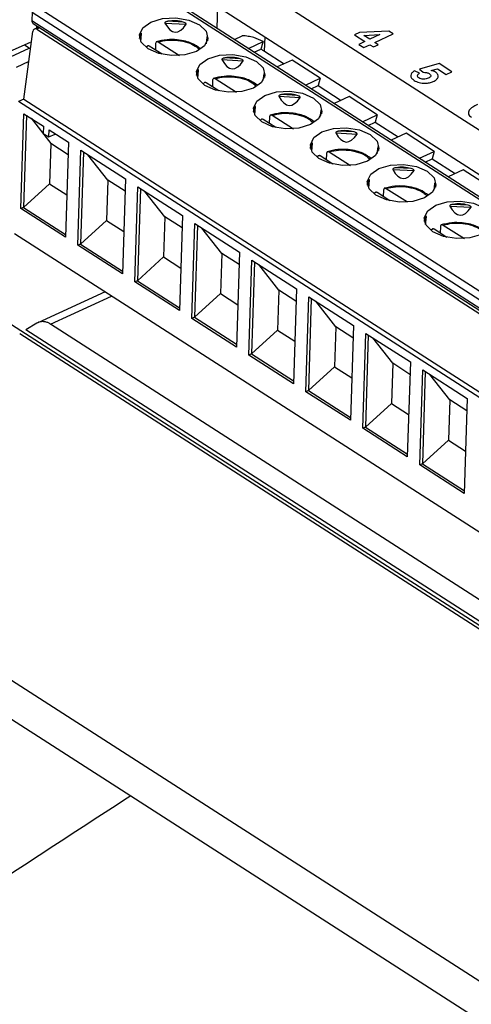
# Model space of a CAD drawing. Header units: millimetres. Extents: x -1111 to 1147, y -743 to 1146.
# Tile 81 of 203: x 820 to 846, y -493 to -435. Entities that reach past the tile are written whole.
import ezdxf

# ---------------------------------------------------------------- set-up
doc = ezdxf.new("R2010")
doc.units = ezdxf.units.MM

msp = doc.modelspace()

# ---------------------------------------------------------------- linework, layer by layer
at = {"color": 7, "linetype": 'Continuous', "lineweight": 25}
for p, q in [((826.763, -431.714), (868.434, -458.497)), ((867.278, -459.046), (825.573, -432.24)), ((754.338, -434.379), (826.044, -480.467)), ((831.057, -435.765), (831.106, -434.505)), ((820.298, -434.831), (820.282, -435.331)), ((838.825, -436.89), (835.508, -434.758)), ((820.344, -435.479), (862.111, -462.324)), ((820.674, -435.692), (820.425, -435.808)), ((820.543, -435.607), (820.538, -435.755)), ((820.558, -435.746), (820.563, -435.62)), ((828.019, -435.461), (829.258, -435.529)), ((829.088, -435.408), (828.201, -435.359)), ((819.803, -439.888), (820.332, -435.961)), ((820.566, -435.826), (862.077, -462.506)), ((826.618, -436.533), (826.666, -436.084)), ((830.459, -436.282), (830.416, -436.673)), ((830.528, -436.492), (830.533, -436.325)), ((832.066, -436.414), (832.526, -436.2)), ((833.82, -437.096), (833.853, -436.27)), ((839.343, -436.014), (839.056, -436.148)), ((839.056, -436.148), (839.666, -436.539)), ((841.057, -435.934), (839.343, -436.014)), ((839.603, -436.179), (840.529, -436.137)), ((839.954, -436.405), (839.603, -436.179)), ((840.529, -436.137), (839.954, -436.405)), ((840.249, -436.594), (841.312, -436.098)), ((841.312, -436.098), (841.057, -435.934)), ((820.184, -436.594), (817.387, -437.822)), ((820.122, -436.916), (819.85, -436.741)), ((827.016, -436.798), (826.933, -436.864)), ((827.854, -437.281), (827.115, -436.806)), ((827.486, -437.044), (827.498, -436.642)), ((827.639, -436.562), (828.87, -437.354)), ((832.886, -436.941), (833.742, -436.542)), ((842.142, -439.022), (838.825, -436.89)), ((839.666, -436.539), (839.311, -436.705)), ((839.311, -436.705), (839.606, -436.894)), ((839.606, -436.894), (839.961, -436.729)), ((839.961, -436.729), (840.157, -436.855)), ((840.157, -436.855), (840.445, -436.721)), ((840.445, -436.721), (840.249, -436.594)), ((819.041, -437.42), (820.122, -436.916)), ((833.224, -437.158), (833.601, -436.983)), ((833.82, -437.096), (834.965, -437.832)), ((831.336, -437.593), (832.575, -437.661)), ((832.405, -437.54), (831.518, -437.491)), ((835.43, -437.615), (834.563, -438.019)), ((837.069, -438.669), (835.43, -437.615)), ((843.981, -437.813), (842.847, -438.146)), ((844.728, -438.294), (843.981, -437.813)), ((829.935, -438.665), (829.983, -438.216)), ((833.776, -438.414), (833.733, -438.805)), ((833.845, -438.624), (833.85, -438.457)), ((842.845, -438.386), (842.552, -438.24)), ((842.847, -438.146), (843.064, -438.33)), ((843.516, -438.226), (843.885, -438.12)), ((843.885, -438.12), (844.395, -438.449)), ((844.395, -438.449), (844.728, -438.294)), ((830.333, -438.93), (830.25, -438.996)), ((831.171, -439.413), (830.432, -438.938)), ((830.803, -439.176), (830.815, -438.774)), ((830.956, -438.694), (832.187, -439.486)), ((836.203, -439.073), (837.069, -438.669)), ((836.541, -439.29), (836.943, -439.103)), ((837.069, -438.669), (836.943, -439.103)), ((836.943, -439.103), (838.282, -439.964)), ((845.459, -441.154), (842.142, -439.022)), ((834.653, -439.725), (835.892, -439.793)), ((835.722, -439.672), (834.835, -439.623)), ((838.747, -439.747), (837.88, -440.151)), ((840.386, -440.801), (838.747, -439.747)), ((819.803, -439.888), (819.504, -440.028)), ((862.558, -467.7), (819.504, -440.028)), ((819.803, -439.888), (862.857, -467.561)), ((833.252, -440.797), (833.3, -440.348)), ((819.642, -446.27), (819.817, -440.74)), ((819.962, -440.833), (819.792, -446.2)), ((819.817, -440.74), (820.947, -441.466)), ((834.12, -441.308), (834.132, -440.906)), ((834.273, -440.826), (835.504, -441.618)), ((837.093, -440.546), (837.05, -440.937)), ((839.52, -441.205), (840.386, -440.801)), ((840.386, -440.801), (840.26, -441.235)), ((820.227, -441.003), (821.383, -442.485)), ((820.947, -441.466), (820.934, -441.884)), ((833.65, -441.062), (833.567, -441.128)), ((834.488, -441.545), (833.749, -441.07)), ((839.858, -441.422), (840.26, -441.235)), ((840.26, -441.235), (841.599, -442.096)), ((848.774, -443.284), (845.459, -441.154)), ((820.934, -441.884), (821.266, -442.097)), ((821.266, -442.097), (821.279, -441.68)), ((821.266, -442.097), (821.631, -441.926)), ((821.279, -441.68), (822.408, -442.406)), ((821.631, -441.926), (821.609, -441.892)), ((837.97, -441.857), (839.209, -441.925)), ((839.039, -441.804), (838.152, -441.755)), ((842.064, -441.879), (841.197, -442.283)), ((843.703, -442.933), (842.064, -441.879)), ((911.268, -512.281), (802.825, -442.581)), ((821.383, -442.485), (821.309, -444.821)), ((822.386, -443.129), (821.383, -442.485)), ((822.408, -442.406), (822.233, -447.935)), ((836.569, -442.928), (836.617, -442.48)), ((822.959, -448.401), (823.134, -442.872)), ((823.279, -442.965), (823.109, -448.332)), ((823.134, -442.872), (825.725, -444.538)), ((824.7, -444.616), (823.544, -443.135)), ((836.967, -443.194), (836.884, -443.26)), ((837.805, -443.677), (837.066, -443.202)), ((837.437, -443.44), (837.449, -443.038)), ((837.59, -442.958), (838.821, -443.75)), ((840.41, -442.678), (840.367, -443.069)), ((842.837, -443.337), (843.703, -442.933)), ((843.703, -442.933), (843.577, -443.367)), ((843.175, -443.554), (843.577, -443.367)), ((843.577, -443.367), (844.916, -444.228)), ((841.287, -443.988), (842.526, -444.057)), ((842.356, -443.936), (841.469, -443.887)), ((845.381, -444.011), (844.514, -444.415)), ((847.02, -445.065), (845.381, -444.011)), ((821.309, -444.821), (819.792, -446.2)), ((821.309, -444.821), (822.311, -445.466)), ((824.7, -444.616), (824.626, -446.953)), ((825.703, -445.261), (824.7, -444.616)), ((825.725, -444.538), (825.55, -450.067)), ((839.886, -445.06), (839.934, -444.611)), ((843.727, -444.81), (843.684, -445.201)), ((843.796, -445.02), (843.801, -444.852)), ((826.276, -450.533), (826.451, -445.004)), ((826.596, -445.097), (826.426, -450.464)), ((826.451, -445.004), (829.042, -446.67)), ((828.017, -446.748), (826.861, -445.267)), ((840.284, -445.326), (840.201, -445.392)), ((841.122, -445.809), (840.383, -445.334)), ((840.754, -445.572), (840.766, -445.17)), ((840.907, -445.09), (842.138, -445.881)), ((845.673, -446.068), (844.786, -446.019)), ((819.792, -446.2), (819.642, -446.27)), ((822.233, -447.935), (819.642, -446.27)), ((819.792, -446.2), (822.238, -447.772)), ((844.604, -446.12), (845.843, -446.189)), ((824.626, -446.953), (823.109, -448.332)), ((824.626, -446.953), (825.628, -447.598)), ((828.017, -446.748), (827.943, -449.085)), ((829.02, -447.393), (828.017, -446.748)), ((829.042, -446.67), (828.867, -452.199)), ((829.593, -452.665), (829.768, -447.136)), ((829.913, -447.229), (829.743, -452.596)), ((829.768, -447.136), (832.359, -448.801)), ((843.203, -447.192), (843.251, -446.743)), ((844.224, -447.222), (845.455, -448.013)), ((862.314, -475.399), (819.259, -447.727)), ((831.334, -448.88), (830.178, -447.399)), ((843.601, -447.458), (843.518, -447.524)), ((844.439, -447.941), (843.7, -447.466)), ((844.071, -447.704), (844.083, -447.302)), ((823.109, -448.332), (822.959, -448.401)), ((823.109, -448.332), (825.555, -449.904)), ((825.55, -450.067), (822.959, -448.401)), ((831.334, -448.88), (831.26, -451.217)), ((832.337, -449.525), (831.334, -448.88)), ((832.359, -448.801), (832.184, -454.331)), ((827.943, -449.085), (826.426, -450.464)), ((827.943, -449.085), (828.945, -449.73)), ((832.91, -454.797), (833.085, -449.268)), ((833.23, -449.361), (833.06, -454.728)), ((833.085, -449.268), (835.677, -450.933)), ((834.651, -451.012), (833.495, -449.531)), ((826.426, -450.464), (826.276, -450.533)), ((828.867, -452.199), (826.276, -450.533)), ((826.426, -450.464), (828.872, -452.036)), ((824.54, -451.121), (820.621, -452.917)), ((831.26, -451.217), (829.743, -452.596)), ((831.26, -451.217), (832.262, -451.862)), ((834.651, -451.012), (834.577, -453.349)), ((835.654, -451.657), (834.651, -451.012)), ((835.677, -450.933), (835.501, -456.463)), ((836.227, -456.929), (836.402, -451.4)), ((836.547, -451.493), (836.377, -456.859)), ((836.402, -451.4), (838.994, -453.065)), ((837.968, -453.144), (836.812, -451.663)), ((786.773, -452.965), (885.22, -516.239)), ((820.57, -452.945), (819.934, -453.325)), ((829.743, -452.596), (829.593, -452.665)), ((832.184, -454.331), (829.593, -452.665)), ((829.743, -452.596), (832.189, -454.168)), ((819.568, -453.54), (876.848, -490.355)), ((877.051, -490.036), (819.934, -453.325)), ((876.679, -488.548), (821.361, -452.993)), ((834.577, -453.349), (833.06, -454.728)), ((834.577, -453.349), (835.579, -453.994)), ((837.968, -453.144), (837.894, -455.481)), ((838.971, -453.789), (837.968, -453.144)), ((838.994, -453.065), (838.818, -458.595)), ((839.544, -459.061), (839.719, -453.532)), ((839.719, -453.532), (842.311, -455.197)), ((839.864, -453.625), (839.694, -458.991)), ((841.285, -455.276), (840.129, -453.795)), ((833.06, -454.728), (832.91, -454.797)), ((835.501, -456.463), (832.91, -454.797)), ((833.06, -454.728), (835.506, -456.3)), ((842.311, -455.197), (842.135, -460.726)), ((837.894, -455.481), (836.377, -456.859)), ((837.894, -455.481), (838.896, -456.126)), ((841.285, -455.276), (841.211, -457.613)), ((842.288, -455.921), (841.285, -455.276)), ((842.861, -461.193), (843.036, -455.664)), ((843.181, -455.757), (843.011, -461.123)), ((843.036, -455.664), (845.628, -457.329)), ((844.602, -457.408), (843.446, -455.927)), ((836.377, -456.859), (836.227, -456.929)), ((838.818, -458.595), (836.227, -456.929)), ((836.377, -456.859), (838.823, -458.432)), ((844.602, -457.408), (844.528, -459.745)), ((845.605, -458.053), (844.602, -457.408)), ((845.628, -457.329), (845.452, -462.858)), ((841.211, -457.613), (839.694, -458.991)), ((841.211, -457.613), (842.213, -458.258)), ((839.694, -458.991), (839.544, -459.061)), ((842.135, -460.726), (839.544, -459.061)), ((839.694, -458.991), (842.14, -460.564)), ((844.528, -459.745), (843.011, -461.123)), ((844.528, -459.745), (845.53, -460.389)), ((843.011, -461.123), (842.861, -461.193)), ((845.452, -462.858), (842.861, -461.193)), ((843.011, -461.123), (845.457, -462.696)), ((826.044, -480.467), (897.525, -526.411))]:
    msp.add_line(p, q, dxfattribs=at)
at = {"color": 250, "linetype": 'Continuous', "lineweight": 25}
for p, q in [((867.128, -459.118), (825.316, -432.244)), ((820.53, -434.476), (862.379, -461.373)), ((820.298, -434.831), (862.214, -461.772)), ((862.129, -462.228), (820.282, -435.331)), ((820.75, -435.74), (820.566, -435.826)), ((826.609, -436.102), (826.573, -436.431)), ((830.472, -436.574), (830.5, -436.316)), ((820.097, -437.707), (819.359, -438.051)), ((829.926, -438.233), (829.89, -438.563)), ((833.789, -438.706), (833.817, -438.448)), ((833.243, -440.365), (833.207, -440.695)), ((837.106, -440.838), (837.134, -440.58)), ((836.56, -442.497), (836.524, -442.827)), ((840.423, -442.97), (840.451, -442.712)), ((839.877, -444.629), (839.841, -444.959)), ((843.74, -445.102), (843.768, -444.843)), ((843.194, -446.761), (843.158, -447.091)), ((821.361, -452.993), (824.919, -451.364))]:
    msp.add_line(p, q, dxfattribs=at)
at = {"color": 7, "linetype": 'Continuous', "lineweight": 25, "flags": 128}
for points in [[(829.861, -437.114), (829.187, -437.316), (828.415, -437.357), (827.66, -437.232), (827.038, -436.959), (826.644, -436.579), (826.538, -436.151), (826.736, -435.74), (827.207, -435.408), (827.88, -435.206), (828.653, -435.165), (829.408, -435.29), (830.029, -435.564), (830.423, -435.943), (830.53, -436.371), (830.332, -436.782), (829.861, -437.114)], [(833.178, -439.246), (832.504, -439.448), (831.732, -439.489), (830.977, -439.364), (830.355, -439.091), (829.961, -438.711), (829.855, -438.283), (830.053, -437.872), (830.524, -437.54), (831.197, -437.338), (831.97, -437.297), (832.725, -437.422), (833.346, -437.696), (833.74, -438.075), (833.847, -438.503), (833.649, -438.914), (833.178, -439.246)], [(836.495, -441.378), (835.821, -441.58), (835.049, -441.621), (834.294, -441.496), (833.672, -441.223), (833.278, -440.843), (833.172, -440.415), (833.37, -440.004), (833.841, -439.672), (834.514, -439.47), (835.287, -439.429), (836.042, -439.554), (836.664, -439.828), (837.057, -440.207), (837.164, -440.635), (836.966, -441.046), (836.495, -441.378)], [(839.812, -443.51), (839.138, -443.712), (838.366, -443.753), (837.611, -443.628), (836.989, -443.354), (836.595, -442.975), (836.489, -442.547), (836.687, -442.136), (837.158, -441.804), (837.831, -441.602), (838.604, -441.561), (839.359, -441.686), (839.981, -441.96), (840.374, -442.339), (840.481, -442.767), (840.283, -443.178), (839.812, -443.51)], [(843.129, -445.642), (842.455, -445.844), (841.683, -445.885), (840.928, -445.76), (840.306, -445.486), (839.912, -445.107), (839.806, -444.679), (840.004, -444.268), (840.475, -443.936), (841.148, -443.734), (841.921, -443.693), (842.676, -443.818), (843.298, -444.091), (843.691, -444.471), (843.798, -444.899), (843.6, -445.31), (843.129, -445.642)], [(846.446, -447.774), (845.772, -447.976), (845, -448.017), (844.245, -447.892), (843.623, -447.618), (843.229, -447.239), (843.123, -446.811), (843.321, -446.4), (843.792, -446.068), (844.465, -445.866), (845.238, -445.825), (845.993, -445.95), (846.615, -446.223), (847.008, -446.603), (847.115, -447.031), (846.917, -447.442), (846.446, -447.774)]]:
    msp.add_lwpolyline(points, dxfattribs=at)
at = {"color": 7, "linetype": 'Continuous', "lineweight": 25}
msp.add_arc((820.436, -435.353), 0.156, 171.87985, 233.73718, dxfattribs=at)
for centre, major_axis, ratio, start_param, end_param in [((820.531, -436.089), (-0.093, 0.287), 0.626608, 5.631469, 7.202265), ((828.862, -425.92), (0.222, 10.073), 0.198267, 2.819258, 3.450851), ((828.498, -437.392), (0.634, 1.97), 0.963443, 0.023108, 0.471258), ((828.498, -437.392), (1.886, -1.295), 0.435945, 3.147784, 3.414147), ((828.498, -437.392), (1.977, 1.13), 0.408762, 6.036966, 6.218754), ((820.105, -437.335), (-0.208, 0.455), 0.569746, 5.333011, 5.557785), ((831.815, -439.524), (0.634, 1.97), 0.963443, 0.023108, 0.471258), ((832.179, -428.052), (0.222, 10.073), 0.198267, 2.819258, 3.450851), ((831.815, -439.524), (1.886, -1.295), 0.435945, 3.147784, 3.414147), ((831.815, -439.524), (1.977, 1.13), 0.408762, 6.036966, 6.218754), ((835.496, -430.184), (0.222, 10.073), 0.198267, 2.819258, 3.450851), ((835.132, -441.656), (0.634, 1.97), 0.963443, 0.023108, 0.471258), ((835.132, -441.656), (1.886, -1.295), 0.435945, 3.147784, 3.414147), ((835.132, -441.656), (1.977, 1.13), 0.408762, 6.036966, 6.218754), ((838.813, -432.316), (0.222, 10.073), 0.198267, 2.819258, 3.450851), ((838.449, -443.788), (0.634, 1.97), 0.963443, 0.023108, 0.471258), ((838.449, -443.788), (1.886, -1.295), 0.435945, 3.147784, 3.414147), ((838.449, -443.788), (1.977, 1.13), 0.408762, 6.036966, 6.218754), ((842.13, -434.448), (0.222, 10.073), 0.198267, 2.819258, 3.450851), ((841.766, -445.92), (0.634, 1.97), 0.963443, 0.023108, 0.471258), ((841.766, -445.92), (1.886, -1.295), 0.435945, 3.147784, 3.414147), ((841.766, -445.92), (1.977, 1.13), 0.408762, 6.036966, 6.218754), ((845.083, -448.052), (0.634, 1.97), 0.963443, 0.023108, 0.471258), ((845.447, -436.58), (0.222, 10.073), 0.198267, 2.819258, 3.450851), ((845.083, -448.052), (1.886, -1.295), 0.435945, 3.147784, 3.414147)]:
    msp.add_ellipse(centre, major_axis=major_axis, ratio=ratio, start_param=start_param, end_param=end_param, dxfattribs=at)
for points, knots in [([(828.201, -435.359), (828.178, -435.363), (828.156, -435.368), (828.134, -435.374), (828.113, -435.38), (828.092, -435.387), (828.072, -435.396), (828.062, -435.401), (828.053, -435.406), (828.044, -435.412), (828.038, -435.416), (828.031, -435.421), (828.026, -435.427), (828.023, -435.43), (828.021, -435.434), (828.019, -435.438), (828.017, -435.441), (828.016, -435.444), (828.016, -435.447), (828.016, -435.45), (828.016, -435.453), (828.017, -435.456), (828.017, -435.458), (828.018, -435.459), (828.019, -435.461)], [0, 0, 0, 0, 0.0000683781, 0.0000683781, 0.0000683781, 0.0001344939, 0.0001344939, 0.0001344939, 0.0001663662, 0.0001663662, 0.0001663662, 0.0001910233, 0.0001910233, 0.0001910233, 0.000204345, 0.000204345, 0.000204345, 0.0002156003, 0.0002156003, 0.0002156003, 0.0002269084, 0.0002269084, 0.0002269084, 0.0002330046, 0.0002330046, 0.0002330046, 0.0002330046]), ([(829.258, -435.529), (829.263, -435.522), (829.263, -435.514), (829.256, -435.497), (829.25, -435.489), (829.229, -435.469), (829.212, -435.459), (829.161, -435.432), (829.124, -435.419), (829.088, -435.408)], [0, 0, 0, 0, 0.125, 0.125, 0.25, 0.25, 0.5, 0.5, 1, 1, 1, 1]), ([(826.665, -436.092), (826.667, -436.082), (826.667, -436.073), (826.665, -436.062), (826.662, -436.06), (826.655, -436.057), (826.649, -436.059), (826.631, -436.071), (826.619, -436.086), (826.609, -436.102)], [0, 0, 0, 0, 0.125, 0.125, 0.25, 0.25, 0.5, 0.5, 1, 1, 1, 1]), ([(830.5, -436.316), (830.496, -436.306), (830.488, -436.287), (830.476, -436.271), (830.467, -436.267), (830.462, -436.27), (830.46, -436.275), (830.459, -436.28), (830.459, -436.282)], [0, 0, 0, 0, 0.323829, 0.636396, 0.787376, 0.903846, 0.967073, 1, 1, 1, 1]), ([(833.742, -436.542), (833.572, -436.453), (833.398, -436.369), (833.089, -436.279), (832.978, -436.256), (832.755, -436.22), (832.641, -436.208), (832.526, -436.2)], [0, 0, 0, 0, 0.5, 0.5, 0.75, 0.75, 1, 1, 1, 1]), ([(827.115, -436.806), (827.1, -436.799), (827.069, -436.783), (827.034, -436.783), (827.02, -436.795), (827.016, -436.798)], [0, 0, 0, 0, 0.419018, 0.838211, 1, 1, 1, 1]), ([(827.498, -436.642), (827.5, -436.598), (827.516, -436.564), (827.568, -436.535), (827.603, -436.54), (827.639, -436.562)], [0, 0, 0, 0, 0.5, 0.5, 1, 1, 1, 1]), ([(830.099, -436.966), (829.94, -436.848), (829.693, -436.664), (829.201, -436.506), (828.713, -436.421), (828.105, -436.412), (827.718, -436.507), (827.511, -436.558)], [0, 0, 0, 0, 0.2510166, 0.3922912, 0.5642126, 0.766764, 1, 1, 1, 1]), ([(831.518, -437.491), (831.495, -437.495), (831.473, -437.5), (831.451, -437.506), (831.43, -437.512), (831.409, -437.519), (831.389, -437.528), (831.379, -437.533), (831.37, -437.538), (831.361, -437.544), (831.355, -437.548), (831.348, -437.553), (831.343, -437.559), (831.34, -437.562), (831.338, -437.566), (831.336, -437.569), (831.334, -437.573), (831.333, -437.576), (831.333, -437.579), (831.333, -437.582), (831.333, -437.585), (831.334, -437.588), (831.334, -437.59), (831.335, -437.591), (831.336, -437.593)], [0, 0, 0, 0, 0.0000683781, 0.0000683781, 0.0000683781, 0.0001344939, 0.0001344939, 0.0001344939, 0.0001663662, 0.0001663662, 0.0001663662, 0.0001910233, 0.0001910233, 0.0001910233, 0.000204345, 0.000204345, 0.000204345, 0.0002156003, 0.0002156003, 0.0002156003, 0.0002269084, 0.0002269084, 0.0002269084, 0.0002330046, 0.0002330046, 0.0002330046, 0.0002330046]), ([(832.575, -437.661), (832.58, -437.654), (832.58, -437.646), (832.573, -437.629), (832.567, -437.621), (832.546, -437.601), (832.529, -437.591), (832.478, -437.564), (832.442, -437.551), (832.405, -437.54)], [0, 0, 0, 0, 0.125, 0.125, 0.25, 0.25, 0.5, 0.5, 1, 1, 1, 1]), ([(829.982, -438.224), (829.984, -438.214), (829.984, -438.205), (829.982, -438.194), (829.979, -438.192), (829.972, -438.189), (829.966, -438.191), (829.948, -438.203), (829.936, -438.218), (829.926, -438.233)], [0, 0, 0, 0, 0.125, 0.125, 0.25, 0.25, 0.5, 0.5, 1, 1, 1, 1]), ([(833.416, -439.098), (833.257, -438.98), (833.01, -438.796), (832.518, -438.638), (832.03, -438.553), (831.422, -438.544), (831.035, -438.639), (830.828, -438.69)], [0, 0, 0, 0, 0.251017, 0.392291, 0.564213, 0.766764, 1, 1, 1, 1]), ([(833.817, -438.448), (833.813, -438.438), (833.805, -438.419), (833.793, -438.403), (833.784, -438.399), (833.779, -438.401), (833.777, -438.407), (833.776, -438.412), (833.776, -438.414)], [0, 0, 0, 0, 0.323829, 0.636396, 0.787376, 0.903846, 0.967073, 1, 1, 1, 1]), ([(842.552, -438.24), (842.491, -438.278), (842.437, -438.319), (842.36, -438.411), (842.337, -438.463), (842.331, -438.567), (842.349, -438.619), (842.403, -438.693), (842.425, -438.716), (842.477, -438.761), (842.507, -438.782), (842.538, -438.803)], [0, 0, 0, 0, 0.25, 0.25, 0.5, 0.5, 0.75, 0.75, 0.875, 0.875, 1, 1, 1, 1]), ([(842.814, -438.661), (842.785, -438.64), (842.76, -438.619), (842.733, -438.57), (842.729, -438.545), (842.736, -438.494), (842.749, -438.47), (842.788, -438.425), (842.816, -438.405), (842.845, -438.386)], [0, 0, 0, 0, 0.25, 0.25, 0.5, 0.5, 0.75, 0.75, 1, 1, 1, 1]), ([(843.064, -438.33), (843.128, -438.331), (843.193, -438.334), (843.283, -438.352), (843.313, -438.36), (843.366, -438.38), (843.389, -438.393), (843.412, -438.406)], [0, 0, 0, 0, 0.5, 0.5, 0.75, 0.75, 1, 1, 1, 1]), ([(843.412, -438.406), (843.442, -438.426), (843.469, -438.448), (843.498, -438.499), (843.502, -438.525), (843.489, -438.576), (843.468, -438.599), (843.416, -438.641), (843.383, -438.659), (843.348, -438.675)], [0, 0, 0, 0, 0.25, 0.25, 0.5, 0.5, 0.75, 0.75, 1, 1, 1, 1]), ([(843.77, -438.317), (843.735, -438.296), (843.697, -438.277), (843.61, -438.246), (843.564, -438.235), (843.516, -438.226)], [0, 0, 0, 0, 0.5, 0.5, 1, 1, 1, 1]), ([(843.65, -438.861), (843.684, -438.845), (843.718, -438.828), (843.778, -438.791), (843.805, -438.771), (843.877, -438.707), (843.91, -438.658), (843.936, -438.557), (843.932, -438.504), (843.893, -438.428), (843.875, -438.405), (843.829, -438.359), (843.8, -438.338), (843.77, -438.317)], [0, 0, 0, 0, 0.125, 0.125, 0.25, 0.25, 0.5, 0.5, 0.75, 0.75, 0.875, 0.875, 1, 1, 1, 1]), ([(830.432, -438.938), (830.417, -438.931), (830.386, -438.915), (830.351, -438.915), (830.337, -438.927), (830.333, -438.93)], [0, 0, 0, 0, 0.419018, 0.838211, 1, 1, 1, 1]), ([(830.815, -438.774), (830.817, -438.73), (830.833, -438.696), (830.885, -438.667), (830.92, -438.672), (830.956, -438.694)], [0, 0, 0, 0, 0.5, 0.5, 1, 1, 1, 1]), ([(842.538, -438.803), (842.579, -438.828), (842.62, -438.852), (842.715, -438.894), (842.767, -438.912), (842.876, -438.94), (842.933, -438.951), (843.052, -438.963), (843.112, -438.964), (843.172, -438.964)], [0, 0, 0, 0, 0.25, 0.25, 0.5, 0.5, 0.75, 0.75, 1, 1, 1, 1]), ([(843.348, -438.675), (843.309, -438.692), (843.269, -438.708), (843.179, -438.731), (843.128, -438.737), (843.028, -438.735), (842.977, -438.727), (842.887, -438.701), (842.848, -438.682), (842.814, -438.661)], [0, 0, 0, 0, 0.25, 0.25, 0.5, 0.5, 0.75, 0.75, 1, 1, 1, 1]), ([(843.172, -438.964), (843.26, -438.961), (843.348, -438.953), (843.468, -438.927), (843.507, -438.916), (843.582, -438.891), (843.616, -438.876), (843.65, -438.861)], [0, 0, 0, 0, 0.5, 0.5, 0.75, 0.75, 1, 1, 1, 1]), ([(834.835, -439.623), (834.812, -439.627), (834.79, -439.632), (834.768, -439.638), (834.747, -439.644), (834.726, -439.651), (834.706, -439.66), (834.696, -439.664), (834.687, -439.67), (834.678, -439.675), (834.672, -439.68), (834.665, -439.685), (834.66, -439.691), (834.657, -439.694), (834.655, -439.698), (834.653, -439.701), (834.651, -439.704), (834.65, -439.708), (834.65, -439.711), (834.65, -439.714), (834.65, -439.717), (834.651, -439.72), (834.651, -439.722), (834.652, -439.723), (834.653, -439.725)], [0, 0, 0, 0, 0.0000683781, 0.0000683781, 0.0000683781, 0.0001344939, 0.0001344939, 0.0001344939, 0.0001663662, 0.0001663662, 0.0001663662, 0.0001910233, 0.0001910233, 0.0001910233, 0.000204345, 0.000204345, 0.000204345, 0.0002156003, 0.0002156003, 0.0002156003, 0.0002269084, 0.0002269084, 0.0002269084, 0.0002330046, 0.0002330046, 0.0002330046, 0.0002330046]), ([(835.892, -439.793), (835.897, -439.786), (835.897, -439.778), (835.89, -439.761), (835.884, -439.753), (835.863, -439.733), (835.846, -439.723), (835.795, -439.696), (835.759, -439.683), (835.722, -439.672)], [0, 0, 0, 0, 0.125, 0.125, 0.25, 0.25, 0.5, 0.5, 1, 1, 1, 1]), ([(833.299, -440.356), (833.301, -440.346), (833.301, -440.337), (833.299, -440.326), (833.296, -440.324), (833.289, -440.32), (833.283, -440.323), (833.265, -440.335), (833.253, -440.349), (833.243, -440.365)], [0, 0, 0, 0, 0.125, 0.125, 0.25, 0.25, 0.5, 0.5, 1, 1, 1, 1]), ([(846.216, -440.21), (846.119, -440.256), (846.025, -440.304), (845.858, -440.412), (845.784, -440.471), (845.691, -440.605), (845.677, -440.68), (845.712, -440.787), (845.732, -440.822), (845.791, -440.888), (845.831, -440.918), (845.873, -440.947)], [0, 0, 0, 0, 0.25, 0.25, 0.5, 0.5, 0.75, 0.75, 0.875, 0.875, 1, 1, 1, 1]), ([(834.132, -440.906), (834.134, -440.862), (834.15, -440.828), (834.202, -440.799), (834.237, -440.803), (834.273, -440.826)], [0, 0, 0, 0, 0.5, 0.5, 1, 1, 1, 1]), ([(836.733, -441.23), (836.574, -441.112), (836.327, -440.928), (835.835, -440.77), (835.347, -440.685), (834.739, -440.676), (834.352, -440.771), (834.145, -440.822)], [0, 0, 0, 0, 0.251017, 0.392291, 0.564213, 0.766764, 1, 1, 1, 1]), ([(837.134, -440.58), (837.13, -440.57), (837.122, -440.551), (837.11, -440.535), (837.101, -440.531), (837.096, -440.533), (837.094, -440.539), (837.093, -440.544), (837.093, -440.546)], [0, 0, 0, 0, 0.323829, 0.636396, 0.787376, 0.903846, 0.967073, 1, 1, 1, 1]), ([(833.749, -441.07), (833.734, -441.063), (833.703, -441.047), (833.668, -441.047), (833.654, -441.059), (833.65, -441.062)], [0, 0, 0, 0, 0.419018, 0.838211, 1, 1, 1, 1]), ([(838.152, -441.755), (838.129, -441.759), (838.107, -441.764), (838.085, -441.77), (838.064, -441.776), (838.043, -441.783), (838.023, -441.792), (838.013, -441.796), (838.004, -441.801), (837.995, -441.807), (837.989, -441.812), (837.982, -441.817), (837.977, -441.823), (837.974, -441.826), (837.972, -441.83), (837.97, -441.833), (837.968, -441.836), (837.967, -441.84), (837.967, -441.843), (837.967, -441.846), (837.967, -441.849), (837.968, -441.852), (837.968, -441.854), (837.969, -441.855), (837.97, -441.857)], [0, 0, 0, 0, 0.0000683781, 0.0000683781, 0.0000683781, 0.0001344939, 0.0001344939, 0.0001344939, 0.0001663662, 0.0001663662, 0.0001663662, 0.0001910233, 0.0001910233, 0.0001910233, 0.000204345, 0.000204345, 0.000204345, 0.0002156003, 0.0002156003, 0.0002156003, 0.0002269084, 0.0002269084, 0.0002269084, 0.0002330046, 0.0002330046, 0.0002330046, 0.0002330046]), ([(839.209, -441.925), (839.214, -441.918), (839.214, -441.909), (839.207, -441.893), (839.201, -441.885), (839.18, -441.865), (839.163, -441.855), (839.112, -441.827), (839.076, -441.815), (839.039, -441.804)], [0, 0, 0, 0, 0.125, 0.125, 0.25, 0.25, 0.5, 0.5, 1, 1, 1, 1]), ([(836.616, -442.488), (836.618, -442.478), (836.618, -442.469), (836.616, -442.458), (836.614, -442.456), (836.606, -442.452), (836.6, -442.455), (836.582, -442.467), (836.57, -442.481), (836.56, -442.497)], [0, 0, 0, 0, 0.125, 0.125, 0.25, 0.25, 0.5, 0.5, 1, 1, 1, 1]), ([(837.066, -443.202), (837.051, -443.194), (837.02, -443.179), (836.985, -443.179), (836.971, -443.191), (836.967, -443.194)], [0, 0, 0, 0, 0.419018, 0.838211, 1, 1, 1, 1]), ([(837.449, -443.038), (837.451, -442.994), (837.467, -442.96), (837.519, -442.931), (837.554, -442.935), (837.59, -442.958)], [0, 0, 0, 0, 0.5, 0.5, 1, 1, 1, 1]), ([(840.05, -443.362), (839.891, -443.244), (839.644, -443.06), (839.152, -442.902), (838.664, -442.817), (838.056, -442.808), (837.669, -442.903), (837.462, -442.954)], [0, 0, 0, 0, 0.251017, 0.392291, 0.564213, 0.766764, 1, 1, 1, 1]), ([(840.451, -442.712), (840.447, -442.702), (840.439, -442.683), (840.427, -442.667), (840.418, -442.663), (840.413, -442.665), (840.411, -442.671), (840.41, -442.676), (840.41, -442.678)], [0, 0, 0, 0, 0.323829, 0.636396, 0.787376, 0.903846, 0.967073, 1, 1, 1, 1]), ([(841.469, -443.887), (841.446, -443.891), (841.424, -443.896), (841.402, -443.902), (841.381, -443.908), (841.36, -443.915), (841.34, -443.924), (841.33, -443.928), (841.321, -443.933), (841.312, -443.939), (841.306, -443.944), (841.299, -443.949), (841.294, -443.955), (841.291, -443.958), (841.289, -443.962), (841.287, -443.965), (841.285, -443.968), (841.284, -443.972), (841.284, -443.975), (841.284, -443.978), (841.284, -443.981), (841.285, -443.984), (841.285, -443.986), (841.286, -443.987), (841.287, -443.988)], [0, 0, 0, 0, 0.0000683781, 0.0000683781, 0.0000683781, 0.0001344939, 0.0001344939, 0.0001344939, 0.0001663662, 0.0001663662, 0.0001663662, 0.0001910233, 0.0001910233, 0.0001910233, 0.000204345, 0.000204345, 0.000204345, 0.0002156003, 0.0002156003, 0.0002156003, 0.0002269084, 0.0002269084, 0.0002269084, 0.0002330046, 0.0002330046, 0.0002330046, 0.0002330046]), ([(842.526, -444.057), (842.531, -444.05), (842.531, -444.041), (842.524, -444.025), (842.518, -444.017), (842.497, -443.997), (842.48, -443.987), (842.429, -443.959), (842.393, -443.946), (842.356, -443.936)], [0, 0, 0, 0, 0.125, 0.125, 0.25, 0.25, 0.5, 0.5, 1, 1, 1, 1]), ([(839.933, -444.62), (839.935, -444.61), (839.935, -444.601), (839.933, -444.59), (839.931, -444.588), (839.923, -444.584), (839.917, -444.587), (839.899, -444.599), (839.887, -444.613), (839.877, -444.629)], [0, 0, 0, 0, 0.125, 0.125, 0.25, 0.25, 0.5, 0.5, 1, 1, 1, 1]), ([(843.768, -444.843), (843.764, -444.834), (843.756, -444.815), (843.744, -444.799), (843.735, -444.794), (843.73, -444.797), (843.728, -444.803), (843.727, -444.808), (843.727, -444.81)], [0, 0, 0, 0, 0.323829, 0.6363956, 0.7873762, 0.9038462, 0.9670727, 1, 1, 1, 1]), ([(840.383, -445.334), (840.368, -445.326), (840.337, -445.311), (840.302, -445.311), (840.288, -445.323), (840.284, -445.326)], [0, 0, 0, 0, 0.419018, 0.838211, 1, 1, 1, 1]), ([(840.766, -445.17), (840.768, -445.126), (840.784, -445.092), (840.836, -445.063), (840.871, -445.067), (840.907, -445.09)], [0, 0, 0, 0, 0.5, 0.5, 1, 1, 1, 1]), ([(843.367, -445.494), (843.208, -445.376), (842.961, -445.191), (842.469, -445.034), (841.981, -444.949), (841.373, -444.94), (840.986, -445.035), (840.779, -445.086)], [0, 0, 0, 0, 0.2510166, 0.3922912, 0.5642126, 0.766764, 1, 1, 1, 1]), ([(844.786, -446.019), (844.763, -446.023), (844.741, -446.027), (844.719, -446.034), (844.698, -446.039), (844.677, -446.047), (844.657, -446.056), (844.647, -446.06), (844.638, -446.065), (844.629, -446.071), (844.623, -446.076), (844.616, -446.081), (844.611, -446.087), (844.608, -446.09), (844.606, -446.094), (844.604, -446.097), (844.602, -446.1), (844.601, -446.104), (844.601, -446.107), (844.601, -446.11), (844.601, -446.113), (844.602, -446.116), (844.602, -446.117), (844.603, -446.119), (844.604, -446.12)], [0, 0, 0, 0, 0.0000683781, 0.0000683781, 0.0000683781, 0.0001344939, 0.0001344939, 0.0001344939, 0.0001663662, 0.0001663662, 0.0001663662, 0.0001910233, 0.0001910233, 0.0001910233, 0.000204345, 0.000204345, 0.000204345, 0.0002156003, 0.0002156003, 0.0002156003, 0.0002269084, 0.0002269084, 0.0002269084, 0.0002330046, 0.0002330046, 0.0002330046, 0.0002330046]), ([(845.843, -446.189), (845.848, -446.182), (845.848, -446.173), (845.841, -446.157), (845.835, -446.149), (845.814, -446.129), (845.797, -446.118), (845.746, -446.091), (845.71, -446.078), (845.673, -446.068)], [0, 0, 0, 0, 0.125, 0.125, 0.25, 0.25, 0.5, 0.5, 1, 1, 1, 1]), ([(843.25, -446.752), (843.252, -446.742), (843.252, -446.733), (843.25, -446.722), (843.248, -446.72), (843.24, -446.716), (843.234, -446.719), (843.216, -446.731), (843.204, -446.745), (843.194, -446.761)], [0, 0, 0, 0, 0.125, 0.125, 0.25, 0.25, 0.5, 0.5, 1, 1, 1, 1]), ([(844.083, -447.302), (844.085, -447.258), (844.101, -447.224), (844.153, -447.195), (844.188, -447.199), (844.224, -447.222)], [0, 0, 0, 0, 0.5, 0.5, 1, 1, 1, 1]), ([(846.684, -447.626), (846.525, -447.508), (846.278, -447.323), (845.786, -447.166), (845.298, -447.081), (844.69, -447.072), (844.303, -447.167), (844.096, -447.218)], [0, 0, 0, 0, 0.251017, 0.392291, 0.564213, 0.766764, 1, 1, 1, 1]), ([(843.7, -447.466), (843.685, -447.458), (843.654, -447.443), (843.619, -447.442), (843.605, -447.455), (843.601, -447.458)], [0, 0, 0, 0, 0.419018, 0.838211, 1, 1, 1, 1]), ([(821.361, -452.993), (821.335, -452.977), (821.281, -452.945), (821.199, -452.907), (821.117, -452.878), (821.035, -452.859), (820.934, -452.848), (820.818, -452.852), (820.689, -452.882), (820.61, -452.924), (820.57, -452.945)], [0, 0, 0, 0, 0.10023, 0.199666, 0.298984, 0.398859, 0.499959, 0.667197, 0.832867, 1, 1, 1, 1])]:
    msp.add_open_spline(points, degree=3, knots=knots, dxfattribs=at)
at = {"color": 250, "linetype": 'Continuous', "lineweight": 25}
for points, knots in [([(827.639, -436.562), (827.813, -436.523), (828.172, -436.441), (828.784, -436.455), (829.348, -436.578), (829.789, -436.773), (829.951, -436.941), (830.022, -437.014)], [0, 0, 0, 0, 0.20416, 0.420841, 0.637523, 0.841683, 1, 1, 1, 1]), ([(830.956, -438.694), (831.13, -438.655), (831.489, -438.573), (832.101, -438.587), (832.665, -438.71), (833.106, -438.905), (833.268, -439.073), (833.339, -439.146)], [0, 0, 0, 0, 0.20416, 0.420841, 0.637523, 0.841683, 1, 1, 1, 1]), ([(834.273, -440.826), (834.447, -440.787), (834.806, -440.705), (835.418, -440.719), (835.982, -440.842), (836.423, -441.037), (836.585, -441.205), (836.656, -441.278)], [0, 0, 0, 0, 0.20416, 0.420841, 0.637523, 0.841683, 1, 1, 1, 1]), ([(837.59, -442.958), (837.764, -442.919), (838.123, -442.837), (838.735, -442.851), (839.299, -442.974), (839.74, -443.169), (839.902, -443.337), (839.973, -443.41)], [0, 0, 0, 0, 0.20416, 0.420841, 0.637523, 0.841683, 1, 1, 1, 1]), ([(840.907, -445.09), (841.081, -445.051), (841.44, -444.969), (842.052, -444.983), (842.616, -445.106), (843.057, -445.301), (843.219, -445.469), (843.29, -445.542)], [0, 0, 0, 0, 0.20416, 0.4208413, 0.6375225, 0.8416825, 1, 1, 1, 1]), ([(844.224, -447.222), (844.398, -447.182), (844.757, -447.101), (845.369, -447.115), (845.933, -447.238), (846.374, -447.433), (846.536, -447.6), (846.607, -447.674)], [0, 0, 0, 0, 0.20416, 0.420841, 0.637523, 0.841683, 1, 1, 1, 1])]:
    msp.add_open_spline(points, degree=3, knots=knots, dxfattribs=at)
at = {"color": 7, "linetype": 'Continuous', "lineweight": 25}
for points in [[(833.742, -436.542), (833.695, -436.689), (833.648, -436.835), (833.601, -436.983)], [(833.601, -436.983), (833.675, -437.019), (833.748, -437.058), (833.82, -437.096)], [(826.044, -480.467), (821.489, -483.407), (816.94, -486.402), (812.398, -489.451)]]:
    msp.add_open_spline(points, degree=3, dxfattribs=at)

doc.saveas('drawing.dxf')
